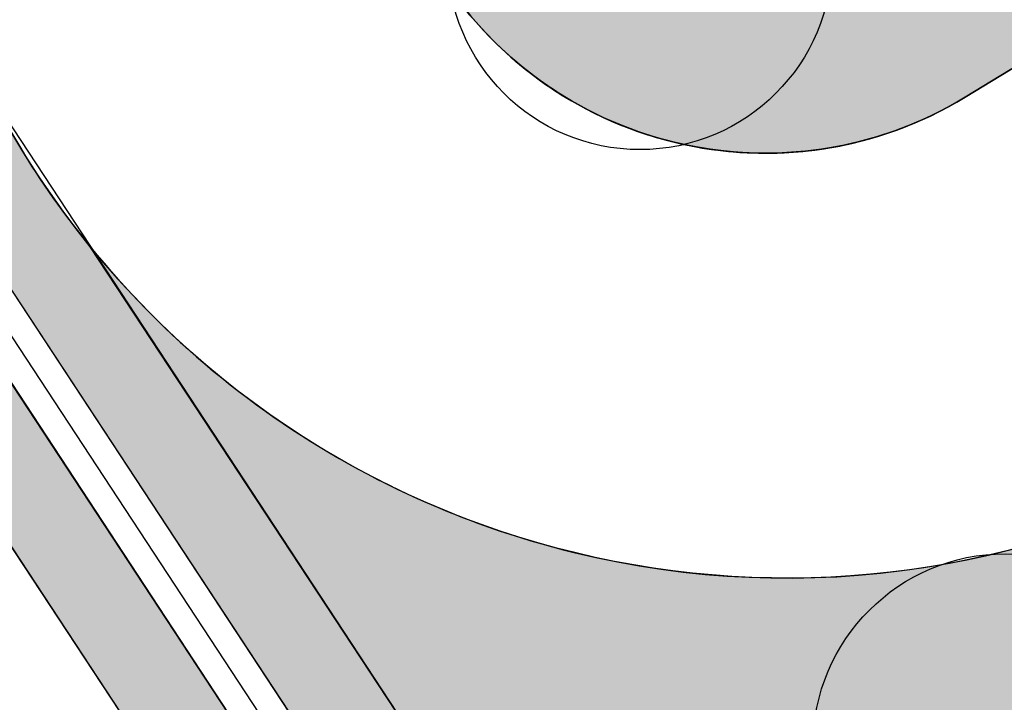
# Model space of a CAD drawing. Header units: millimetres. Extents: x -76021 to 1074922, y 19208 to 400534.
# Tile 24 of 108: x 95679 to 103358, y 195829 to 201152. Entities that reach past the tile are written whole.
import ezdxf

# ---------------------------------------------------------------- set-up
doc = ezdxf.new("R2010")
doc.units = ezdxf.units.MM
doc.layers.add('(040) Ограда', color=7, linetype='Continuous')
doc.layers.add('GLUXOY OG', color=7, linetype='Continuous')
doc.styles.get("Standard").update_dxf_attribs({"font": 'arial.ttf'})
doc.linetypes.add('ОГРАДА_БЕТ', pattern='A,4,["|",Standard,S=0.8,R=0,X=0,Y=-0.8],4', length=8)
doc.linetypes.add('ОГРАДА_ГЛИН', pattern='A,4,["|",Standard,S=0.8,R=0,X=0,Y=-0.8],0.5,["|",Standard,S=0.8,R=0,X=0,Y=-0.8],3.5', length=8)

# ---------------------------------------------------------------- blocks, each defined once
blk = doc.blocks.new('A$C05d28b1e')
at = {"layer": '(040) Ограда', "ltscale": 600, "flags": 128}
blk.add_lwpolyline([(-65264.40736584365, 129736.0944886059), (-69527.56274084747, 127117.9602796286), (-60665.4079442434, 110685.5274772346), (-137358.727671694, 64079.83214361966), (-200340.084258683, 25825.59958398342), (-120612.5554367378, -95364.3361081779), (-115994.5822715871, -101904.9477696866)], dxfattribs=at)
at = {"layer": '(040) Ограда', "linetype": 'ОГРАДА_БЕТ', "ltscale": 600, "flags": 128}
blk.add_lwpolyline([(-64714.22453771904, 129604.5693745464), (-68996.00000000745, 126975), (-60133, 110541), (-137151.0000000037, 63738), (-199777.9999999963, 25699), (-120282.0000000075, -95139.0000000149), (-115667.8203322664, -101674.2387862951)], dxfattribs=at)

msp = doc.modelspace()

# ---------------------------------------------------------------- block references
at = {"color": 5, "lineweight": 50}
msp.add_blockref('A$C05d28b1e', (274748.0189126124, 204725.4916361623), dxfattribs=at)

# ---------------------------------------------------------------- next in the draw order: hatches: boundary and pattern name
at = {"true_color": 0xb1ab95}
h = msp.add_hatch(color=253, dxfattribs=at)
h.dxf.hatch_style = 1
edge = h.paths.add_edge_path(flags=17)
edge.add_line((190328.8115194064, 64219.34350759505), (189915.2989301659, 64787.52197525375))
edge.add_line((189915.2989301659, 64787.52197525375), (188931.7371165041, 63929.74618648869))
edge.add_line((188931.7371165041, 63929.74618648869), (151545.0957390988, 115300.0917611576))
edge.add_line((151545.0957390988, 115300.0917611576), (96229.85692333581, 199382.0937237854))
edge.add_arc((101661.2419605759, 203797.9805630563), 7000.000000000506, 211.2865698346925, 219.1121955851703, ccw=False)
edge.add_line((95679.17788481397, 200162.748879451), (95229.83590038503, 200902.1770030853))
edge.add_line((95229.8359003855, 200902.1770030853), (75953.59151628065, 230203.0577881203))
edge.add_line((75953.59151628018, 230203.0577881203), (203746.1376435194, 307844.0417010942))
edge.add_line((203746.1376435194, 307844.0417010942), (208840.8149549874, 298765.7102158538))
edge.add_line((208840.8149549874, 298765.7102158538), (206029.762004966, 297103.9444845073))
edge.add_line((206029.7620049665, 297103.9444845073), (209083.0761358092, 291938.9398554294))
edge.add_line((209083.0761358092, 291938.9398554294), (211777.9208457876, 293532.0085986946))
edge.add_line((211777.9208457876, 293532.0085986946), (265113.0759293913, 198492.7768546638))
edge.add_line((265113.0759293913, 198492.7768546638), (234488.7766821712, 178231.3811968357))
edge.add_line((234488.7766821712, 178231.3811968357), (234257.3093723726, 173182.1926990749))
edge.add_line((234257.3093723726, 173182.1926990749), (235613.6937479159, 171344.20502375))
edge.add_line((235613.6937479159, 171344.20502375), (214742.6378491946, 152596.9864922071))
edge.add_line((214742.6378491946, 152596.9864922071), (245709.9505198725, 112669.3462957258))
edge.add_line((245709.9505198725, 112669.3462957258), (199133.622313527, 72677.8930969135))
edge.add_line((199133.622313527, 72677.8930969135), (196266.373438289, 76016.19928271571))
edge.add_line((196266.373438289, 76016.19928271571), (191895.9370879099, 72262.46070618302))
edge.add_line((191895.9370879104, 72262.46070618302), (194913.0877567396, 68116.80688964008))
edge.add_line((194913.0877567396, 68116.80688964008), (196023.6318268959, 69085.32539300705))
edge.add_line((196023.6318268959, 69085.32539300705), (193482.8209173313, 72043.56346212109))
edge.add_line((193482.8209173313, 72043.56346212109), (196137.9211900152, 74324.01134400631))
edge.add_line((196137.9211900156, 74324.01134400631), (198679.2696412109, 71365.14742111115))
edge.add_line((198679.2696412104, 71365.14742111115), (246671.2362948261, 112572.0987257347))
edge.add_line((246671.2362948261, 112572.0987257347), (215694.8803442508, 152511.3988563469))
edge.add_line((215694.8803442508, 152511.3988563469), (236554.4461256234, 171248.2965041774))
edge.add_line((236554.4461256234, 171248.2965041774), (234967.9427161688, 173398.1102044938))
edge.add_line((234967.9427161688, 173398.1102044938), (235171.7490106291, 177843.9060218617))
edge.add_line((235171.7490106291, 177843.9060218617), (266041.9258541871, 198267.9771819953))
edge.add_line((266041.9258541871, 198267.9771819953), (204001.9566487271, 308818.532467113))
edge.add_line((204001.9566487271, 308818.532467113), (74969.9921882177, 230424.5339082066))
edge.add_line((74969.99218821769, 230424.5339082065), (150969.3871510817, 114901.5530220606))
edge.add_line((150969.3871510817, 114901.5530220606), (188815.639498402, 62899.68844796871))
edge.add_line((188815.639498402, 62899.68844796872), (190328.8115194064, 64219.34350759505))
h.paths.add_polyline_path([(150640.4108150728, 114673.816599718), (74407.93542932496, 230551.0916911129), (204148.1389374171, 309375.3843334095), (266572.6972397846, 198139.5202261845), (235562.0189126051, 177622.4916361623), (235374.0189126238, 173521.4916361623), (237092.018912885, 171193.4916358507), (216239.0189128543, 152462.4916358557), (247218.7345077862, 112518.8597547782), (198939.8664395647, 71061.73744806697), (199460.8595321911, 70455.15094666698), (196805.7592595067, 68174.70306478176), (196284.2618846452, 68781.87669641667), (195149.3806648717, 67792.1334795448), (196323.6013511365, 66178.71969820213), (201153.0474708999, 70326.6986983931), (200306.3625593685, 71312.48458604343), (248180.0016167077, 112421.6362517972), (217191.26140791, 152376.9039999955), (238032.7712905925, 171097.5831162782), (236084.6522564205, 173737.4091415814), (236244.9912410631, 177235.0164611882), (267501.5471645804, 197914.7205535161), (204403.9579426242, 310349.8750994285), (73424.33610126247, 230772.5678111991), (150064.7022270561, 114275.277860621), (188633.2003842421, 61281.0262874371), (190978.6170167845, 63326.49162984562), (190565.1044275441, 63894.67009750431), (188749.2980023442, 62311.08402595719)])
at = {"true_color": 0xbdffbd, "transparency": 33554687}
h = msp.add_hatch(color=254, dxfattribs=at)
h.dxf.hatch_style = 1
h.paths.add_polyline_path([(214820.8800540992, 216948.7253162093), (217126.1156239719, 218322.0207615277), (215603.6625730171, 220877.6346598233), (209171.3314113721, 217045.7091063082), (215496.6642266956, 206427.9048698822), (221928.9953883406, 210259.8304233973), (220406.5423373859, 212815.4443216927), (218101.3067675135, 211442.1488763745)], flags=16)
h.paths.add_polyline_path([(224023.6489053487, 225893.6638374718), (217321.8775845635, 221901.2249949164), (218844.3306355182, 219345.6110966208), (221149.5662053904, 220718.9065419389), (224429.9929188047, 215212.3301021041), (222124.7573489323, 213839.0346567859), (223647.210399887, 211283.4207584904), (230348.9817206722, 215275.8596010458)], flags=16)
h.paths.add_polyline_path([(198145.9180665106, 256389.507595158), (196714.6222119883, 258810.6963092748), (195945.5755586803, 258343.3554829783), (195452.2226863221, 259155.207035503), (180753.4366827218, 250222.9234517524), (181792.0743087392, 248513.7622885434), (184954.0224606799, 250435.2418966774), (185778.5186348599, 249078.4675946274)], flags=17)
h.paths.add_polyline_path([(112361.9479704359, 220188.4503307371), (111031.9257359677, 219380.2110810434), (111784.9358170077, 218141.0728544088), (110930.4036978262, 217621.7834914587), (111501.6587876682, 216681.7376184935), (112356.2343066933, 217201.0533550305), (113109.2443877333, 215961.9151283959), (114308.0171651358, 216690.3955891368)], flags=17)
h.paths.add_polyline_path([(105307.4471395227, 232868.8987692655), (103501.6980646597, 231771.5657776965), (104254.7081456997, 230532.427551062), (103400.2809094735, 230013.2019242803), (108385.7459097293, 221809.2211079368), (109240.2780289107, 222328.510470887), (109993.2881099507, 221089.3722442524), (111388.9133730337, 221937.4777016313)], flags=17)
h.paths.add_polyline_path([(156979.3206527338, 232925.0673546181), (156752.8632677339, 233297.7210673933), (159914.8114196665, 235219.2006755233), (158876.1737936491, 236928.3618387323), (144177.3877900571, 227996.0782549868), (144670.7406624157, 227184.2267024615), (143901.6940091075, 226716.8858761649), (144568.74273966, 225588.5022138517)], flags=17)
h.paths.add_polyline_path([(142502.740888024, 224367.1765615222), (141850.5488729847, 225470.4285141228), (141081.5022196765, 225003.087687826), (140588.1493473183, 225814.9392403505), (140331.7751728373, 225659.143596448), (141058.82151105, 224462.7307822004), (136016.7960795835, 221398.7497854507), (135886.9663763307, 221612.3949308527), (132969.5134724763, 219839.4922793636), (133454.8570661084, 219018.4821243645)], flags=17)
edge = h.paths.add_edge_path(flags=17)
edge.add_line((209900.1426716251, 266779.7772694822), (204300.5454405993, 276526.4190539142))
edge.add_line((204300.5454405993, 276526.4190539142), (202947.913577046, 275704.4401920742))
edge.add_line((202947.913577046, 275704.4401920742), (208270.9314103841, 266944.9892306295))
edge.add_line((208270.9314103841, 266944.9892306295), (204339.8607350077, 264556.1226907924))
edge.add_line((204339.8607350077, 264556.1226907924), (205066.9070732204, 263359.7098765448))
edge.add_line((205066.9070732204, 263359.7098765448), (200024.8816417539, 260295.7288797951))
edge.add_line((200024.8816417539, 260295.7288797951), (199297.8353035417, 261492.1416940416))
edge.add_line((199297.8353035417, 261492.1416940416), (199041.4611290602, 261336.3460501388))
edge.add_line((199041.4611290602, 261336.3460501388), (199534.8140014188, 260524.4944976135))
edge.add_line((199534.8140014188, 260524.4944976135), (198765.7673481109, 260057.1536713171))
edge.add_line((198765.7673481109, 260057.1536713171), (200211.9199181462, 257610.8332474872))
edge.add_line((200211.9199181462, 257610.8332474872), (208825.5364367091, 262702.8087484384))
edge.add_arc((207298.8793712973, 265285.3110629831), 2999.999999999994, 300.5896344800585, 389.8780372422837)
edge = h.paths.add_edge_path(flags=17)
edge.add_line((103051.5675112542, 200547.2891192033), (115708.5556294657, 208238.79553633))
edge.add_arc((114150.5991936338, 210802.5372830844), 3000.000000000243, 301.2865698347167, 389.0884551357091)
edge.add_line((116772.209793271, 212261.0152101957), (115281.051762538, 214941.3682182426))
edge.add_line((115281.051762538, 214941.3682182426), (114147.8820137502, 214252.7539651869))
edge.add_line((114147.8820137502, 214252.7539651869), (114900.8920947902, 213013.6157385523))
edge.add_line((114900.8920947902, 213013.6157385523), (114046.3165757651, 212494.3000020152))
edge.add_line((114046.3165757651, 212494.3000020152), (114409.7896270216, 211896.176067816))
edge.add_line((114409.7896270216, 211896.176067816), (101761.8205277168, 204210.1503833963))
edge.add_line((101761.8205277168, 204210.1503833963), (101398.4063783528, 204808.1773898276))
edge.add_line((101398.4063783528, 204808.1773898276), (100543.8077135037, 204288.847587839))
edge.add_line((100543.8077135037, 204288.847587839), (99790.79763168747, 205527.985815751))
edge.add_line((99790.79763168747, 205527.985815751), (97397.99005966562, 204073.9041161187))
edge.add_line((97397.99005966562, 204073.9041161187), (98929.8693286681, 201553.0744301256))
edge.add_arc((101493.6110754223, 203111.0308659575), 3000.000000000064, 211.2865698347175, 301.2865698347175)
h.paths.add_polyline_path([(97999.14992540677, 208476.2852043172), (98853.7485902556, 208995.6150063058), (98282.49350041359, 209935.660879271), (97427.85143572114, 209416.3047036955), (96674.8413539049, 210655.4429316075), (94282.07718811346, 209201.3876094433), (96359.35243577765, 205783.0652806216), (98752.16000567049, 207237.1469789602)], flags=17)
h.paths.add_polyline_path([(90752.37071206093, 222327.0793120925), (89897.62376441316, 221807.6594003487), (89144.61368259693, 223046.7976282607), (86751.95441519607, 221592.8060516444), (93243.43956422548, 210910.5487739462), (95636.20372788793, 212364.6040948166), (94883.19364762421, 213603.7423201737), (95737.83571231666, 214123.0984957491)], flags=17)
edge = h.paths.add_edge_path(flags=17)
edge.add_line((100492.1544576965, 234798.7562548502), (100855.6231213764, 234200.6395407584))
edge.add_line((100855.6231213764, 234200.6395407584), (101710.0503576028, 234719.8651675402))
edge.add_line((101710.0503576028, 234719.8651675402), (102463.0604386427, 233480.7269409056))
edge.add_line((102463.0604386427, 233480.7269409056), (104334.4125421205, 234617.9261401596))
edge.add_line((104334.4125421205, 234617.9261401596), (103714.5570330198, 235732.114941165))
edge.add_arc((101092.9464333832, 234273.6370140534), 2999.999999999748, 29.08845513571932, 121.286569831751)
edge.add_line((99534.98999768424, 236837.378760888), (85997.6410544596, 228610.8871751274))
edge.add_arc((87555.59749015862, 226047.1454282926), 2999.999999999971, 121.2865698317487, 211.2865698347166)
edge.add_line((84991.85574340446, 224489.1889924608), (85713.3167913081, 223301.9672161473))
edge.add_line((85713.3167913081, 223301.9672161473), (88105.97605657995, 224755.9587914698))
edge.add_line((88105.97605657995, 224755.9587914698), (87352.96597631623, 225995.0970168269))
edge.add_line((87352.96597631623, 225995.0970168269), (88207.712923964, 226514.5169285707))
edge.add_line((88207.712923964, 226514.5169285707), (87844.1853583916, 227112.7305704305))
edge.add_line((87844.1853583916, 227112.7305704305), (100492.1544576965, 234798.7562548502))
edge = h.paths.add_edge_path(flags=17)
edge.add_line((206429.5260647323, 217740.3337827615), (224718.2735818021, 228635.4691841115))
edge.add_line((224718.2735818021, 228635.4691841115), (228392.671244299, 222467.5668450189))
edge.add_line((228392.671244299, 222467.5668450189), (233629.6400466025, 225476.2868388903))
edge.add_line((233629.6400466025, 225476.2868388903), (230763.0187299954, 230465.9191189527))
edge.add_arc((228161.7554297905, 228971.4529122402), 2999.999999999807, 29.87803724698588, 120.0993965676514)
edge.add_line((226657.2505534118, 231566.9230193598), (203230.4818343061, 217987.2298150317))
edge.add_arc((204734.9867106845, 215391.759707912), 2999.999999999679, 120.0993965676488, 209.6273998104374)
edge.add_line((202127.2108544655, 213908.6868561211), (205080.5429171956, 208715.6661361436))
edge.add_line((205080.5429171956, 208715.6661361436), (210103.8834394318, 211572.4990714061))
edge.add_line((210103.8834394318, 211572.4990714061), (206429.5260647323, 217740.3337827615))
edge = h.paths.add_edge_path(flags=17)
edge.add_line((215489.0996818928, 196338.8022293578), (220126.3913766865, 198832.9888262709))
edge.add_arc((218705.3361244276, 201475.0717110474), 3000.000000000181, 298.2737704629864, 330.6005223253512)
edge.add_line((221318.9909833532, 200002.384276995), (224444.8141732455, 205549.945001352))
edge.add_arc((227058.4690321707, 204077.2575672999), 2999.999999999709, 120.9636571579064, 150.6005223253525, ccw=False)
edge.add_line((225514.9862276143, 206649.7390214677), (237068.7907628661, 213581.994489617))
edge.add_arc((235525.3079583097, 216154.4759437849), 2999.99999999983, 300.9636571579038, 389.8780372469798)
edge.add_line((238126.5712585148, 217648.9421504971), (236200.48088148, 221001.4891590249))
edge.add_line((236200.48088148, 221001.4891590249), (234625.9508510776, 223742.1113054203))
edge.add_line((234625.9508510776, 223742.1113054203), (229416.3894048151, 220749.137263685))
edge.add_line((229416.3894048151, 220749.137263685), (233090.787067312, 214581.2349245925))
edge.add_line((233090.787067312, 214581.2349245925), (214802.0395502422, 203686.0995232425))
edge.add_line((214802.0395502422, 203686.0995232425), (211127.6821755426, 209853.9342345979))
edge.add_line((211127.6821755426, 209853.9342345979), (206069.258151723, 206977.1488986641))
edge.add_line((206069.258151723, 206977.1488986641), (211460.2685734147, 197497.8122623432))
edge.add_arc((214068.0444296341, 198980.885114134), 2999.99999999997, 209.6273998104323, 298.2737704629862)
edge = h.paths.add_edge_path(flags=17)
edge.add_line((194192.9728349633, 196985.9511812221), (199241.3180521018, 187599.8654020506))
edge.add_line((199241.3180521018, 187599.8654020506), (206679.6983444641, 191600.6291342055))
edge.add_arc((205258.6430922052, 194242.7120189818), 3000.000000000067, 298.2737704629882, 389.6273998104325)
edge.add_line((207866.4189484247, 195725.7848707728), (202800.9094800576, 204632.7736779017))
edge.add_line((202800.9094800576, 204632.7736779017), (195139.3172180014, 200275.5358968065))
edge.add_arc((192052.2705328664, 199382.7002930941), 3213.566967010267, -6.30961949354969e-12, 16.13092597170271, ccw=False)
edge.add_arc((192052.2705328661, 199382.7002930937), 3213.566967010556, 311.77024430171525, 359.9999999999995, ccw=False)
edge = h.paths.add_edge_path(flags=17)
edge.add_line((190745.2686859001, 183030.2299659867), (197920.2766097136, 186889.3377759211))
edge.add_line((197920.2766097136, 186889.3377759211), (192871.9313925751, 196275.4235550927))
edge.add_arc((192052.2705328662, 199382.7002930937), 3213.566967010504, 223.1238736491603, 284.77729662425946, ccw=False)
edge.add_line((189706.7602736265, 197185.9767612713), (182063.1853497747, 192838.9856526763))
edge.add_line((182063.1853497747, 192838.9856526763), (186682.1305488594, 184251.2575985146))
edge.add_arc((189324.2134336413, 185672.3128507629), 2999.999999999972, 208.2737704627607, 298.2737704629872)
edge = h.paths.add_edge_path(flags=17)
edge.add_line((189911.5682307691, 201779.4494049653), (188415.0981299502, 204561.7465990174))
edge.add_line((188415.0981299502, 204561.7465990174), (188128.9854640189, 204387.8792151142))
edge.add_line((188128.9854640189, 204387.8792151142), (185951.4586267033, 207971.1735315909))
edge.add_line((185951.4586267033, 207971.1735315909), (179296.8900734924, 204113.7487009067))
edge.add_arc((180801.3949498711, 201518.2785937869), 2999.999999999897, 120.0993965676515, 208.273770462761)
edge.add_line((178159.3120650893, 200097.2233415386), (181352.4593855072, 194160.3958532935))
edge.add_line((181352.4593855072, 194160.3958532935), (188965.223847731, 198489.864689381))
edge.add_arc((192052.2705328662, 199382.7002930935), 3213.566967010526, 179.9999999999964, 196.1309259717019, ccw=False)
edge.add_arc((192052.2705328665, 199382.7002930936), 3213.566967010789, 131.7702443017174, 179.9999999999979, ccw=False)
edge = h.paths.add_edge_path(flags=17)
edge.add_line((202059.3730541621, 205936.6616060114), (198690.90197442, 211859.6461333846))
edge.add_arc((196083.1261182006, 210376.5732815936), 3000.000000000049, 29.62739981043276, 120.0993965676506)
edge.add_line((194578.6212418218, 212972.0433887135), (194085.6776655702, 212686.3009283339))
edge.add_line((194085.6776655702, 212686.3009283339), (196162.0429310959, 209269.4760573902))
edge.add_line((196162.0429310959, 209269.4760573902), (189698.7432330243, 205341.8029981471))
edge.add_line((189698.7432330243, 205341.8029981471), (191232.6096731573, 202489.9770310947))
edge.add_arc((192052.2705328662, 199382.7002930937), 3213.566967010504, 43.123873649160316, 104.77729662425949, ccw=False)
edge.add_line((194397.7807921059, 201579.4238249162), (202059.3730541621, 205936.6616060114))
edge = h.paths.add_edge_path(flags=17)
edge.add_line((164213.3013144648, 219576.7748846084), (163356.425273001, 220986.8328442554))
edge.add_line((163356.425273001, 220986.8328442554), (167159.3088611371, 223297.8015621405))
edge.add_line((167159.3088611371, 223297.8015621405), (163861.6343985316, 228724.3882553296))
edge.add_line((163861.6343985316, 228724.3882553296), (160699.6862465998, 226802.9086471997))
edge.add_line((160699.6862465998, 226802.9086471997), (159056.7495894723, 229506.492127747))
edge.add_line((159056.7495894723, 229506.492127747), (146556.0182203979, 222116.6323936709))
edge.add_arc((148266.2624116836, 219651.8677383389), 3000.000000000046, 124.7559020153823, 210.589634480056)
edge.add_line((145683.7600971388, 218125.2106729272), (151374.6735680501, 208498.4270661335))
edge.add_line((151374.6735680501, 208498.4270661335), (153745.9948775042, 209939.4518146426))
edge.add_line((153745.9948775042, 209939.4518146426), (152291.9022010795, 212332.2774431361))
edge.add_line((152291.9022010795, 212332.2774431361), (164213.3013144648, 219576.7748846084))
h.paths.add_polyline_path([(183974.4349599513, 211224.52386795), (183689.6048947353, 211693.2344878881), (183143.5248591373, 212591.8527985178), (182972.6087428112, 212487.9890359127), (183388.0637932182, 211804.3245706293), (176636.8771985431, 207701.7059478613), (176221.4221481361, 208385.3704131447), (172290.3514727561, 205996.5038733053), (172082.6239475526, 206338.3361059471), (160289.4119214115, 199171.7364864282), (158835.3192449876, 201564.5621149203), (156421.9761094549, 200098.0011849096), (158829.7007375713, 195944.3574203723)], flags=17)
edge = h.paths.add_edge_path(flags=17)
edge.add_line((138322.9200418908, 217249.6019040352), (127699.7112266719, 210969.6474955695))
edge.add_arc((129226.3682920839, 208387.1451810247), 3000.00000000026, 120.5896344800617, 209.0884551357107)
edge.add_line((126604.7576924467, 206928.6672539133), (137798.0282308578, 186808.7901254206))
edge.add_arc((140419.6388304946, 188267.268052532), 2999.999999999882, 209.0884551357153, 301.2865699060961)
edge.add_line((141977.5952695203, 185703.5263077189), (155410.6444996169, 193866.6361787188))
edge.add_line((155410.6444996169, 193866.6361787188), (153002.9198715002, 198020.2799432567))
edge.add_line((153002.9198715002, 198020.2799432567), (151998.6745921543, 197410.0116108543))
edge.add_line((151998.6745921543, 197410.0116108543), (146909.3502246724, 205784.9013105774))
edge.add_line((146909.3502246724, 205784.9013105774), (147956.0983411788, 206420.9981293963))
edge.add_line((147956.0983411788, 206420.9981293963), (142240.4236777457, 216089.667919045))
edge.add_arc((139657.9213632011, 214563.0108536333), 2999.99999999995, 30.58963448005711, 116.4233669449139)
edge = h.paths.add_edge_path(flags=17)
edge.add_line((196998.758207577, 251064.703188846), (187855.9475715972, 245659.8923677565))
edge.add_line((187855.9475715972, 245659.8923677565), (188900.8454395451, 243940.4294764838))
edge.add_line((188900.8454395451, 243940.4294764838), (185738.8972876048, 242018.9498683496))
edge.add_line((185738.8972876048, 242018.9498683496), (189036.5717502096, 236592.3631751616))
edge.add_line((189036.5717502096, 236592.3631751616), (192839.4553383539, 238903.3318930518))
edge.add_line((192839.4553383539, 238903.3318930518), (193696.3313798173, 237493.2739334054))
edge.add_line((193696.3313798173, 237493.2739334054), (204596.1777995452, 244108.0986252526))
edge.add_line((204596.1777995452, 244108.0986252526), (201107.9187848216, 250008.8586474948))
edge.add_arc((198525.4164702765, 248482.201582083), 3000.000000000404, 30.5896344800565, 120.5896610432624)
edge = h.paths.add_edge_path(flags=17)
edge.add_arc((212280.8176183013, 256613.7646137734), 2999.9999999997, 29.87803724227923, 120.5896344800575)
edge.add_line((210754.1605528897, 259196.2669283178), (205607.1004533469, 256153.5607813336))
edge.add_arc((207133.7575187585, 253571.058466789), 2999.99999999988, 120.589634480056, 210.5896344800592)
edge.add_line((204551.255204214, 252044.4014013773), (208039.514218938, 246143.6413791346))
edge.add_line((208039.514218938, 246143.6413791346), (209464.3959163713, 243798.8847494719))
edge.add_line((209464.3959163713, 243798.8847494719), (213908.4678224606, 246499.4962504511))
edge.add_line((213908.4678224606, 246499.4962504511), (215414.1784507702, 244021.7291597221))
edge.add_line((215414.1784507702, 244021.7291597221), (221098.7118912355, 247287.5819956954))
edge.add_line((221098.7118912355, 247287.5819956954), (214882.0809186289, 258108.2308202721))
edge = h.paths.add_edge_path(flags=17)
edge.add_line((225781.4275314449, 239136.8614991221), (223091.3334999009, 243819.2309285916))
edge.add_line((223091.3334999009, 243819.2309285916), (217492.0815616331, 240602.3736414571))
edge.add_line((217492.0815616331, 240602.3736414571), (218997.7921899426, 238124.606550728))
edge.add_line((218997.7921899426, 238124.606550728), (214553.9731655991, 235424.148723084))
edge.add_line((214553.9731655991, 235424.148723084), (217362.4902366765, 230802.5095836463))
edge.add_line((217362.4902366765, 230802.5095836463), (224684.6691074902, 235046.9251854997))
edge.add_arc((223180.1642311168, 237642.395292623), 3000.000000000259, 300.0993965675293, 389.8780372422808)
h.paths.add_polyline_path([(213901.1204328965, 228796.0723935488), (212589.7435156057, 230954.0478425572), (201822.0281873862, 224410.6307986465), (202029.7557125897, 224068.7985660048), (198098.6850372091, 221679.9320261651), (198514.1400876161, 220996.2675608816), (191762.9534929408, 216893.6489381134), (191347.4984425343, 217577.3134033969), (191176.5823262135, 217473.4496407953), (192007.9564239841, 216105.3571661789)], flags=17)
h.paths.add_polyline_path([(220749.6149157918, 219078.2306395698), (222796.7955859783, 215641.8006164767), (218501.2580571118, 213082.8247787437), (216454.0773869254, 216519.2548018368)], flags=16)
edge = h.paths.add_edge_path(flags=17)
edge.add_line((126035.6612326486, 228965.7470213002), (124411.9581276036, 227979.0412765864))
edge.add_line((124411.9581276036, 227979.0412765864), (123678.8894279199, 229185.3643676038))
edge.add_line((123678.8894279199, 229185.3643676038), (116457.6880194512, 225168.0008190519))
edge.add_line((116457.6880194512, 225168.0008190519), (121741.4954621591, 215670.3695277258))
edge.add_arc((124363.1060617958, 217128.8474548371), 2999.999999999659, 209.0884551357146, 300.5896344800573)
edge.add_line((125889.7631272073, 214546.3451402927), (132421.8561402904, 218407.8192981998))
edge.add_line((132421.8561402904, 218407.8192981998), (131358.6790659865, 220206.2960598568))
edge.add_line((131358.6790659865, 220206.2960598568), (126035.6612326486, 228965.7470213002))
edge = h.paths.add_edge_path(flags=17)
edge.add_line((181938.3257366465, 178293.3791251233), (154215.0541750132, 163382.3023797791))
edge.add_arc((152793.9989227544, 166024.3852645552), 2999.999999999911, 209.0884551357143, 298.2737704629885, ccw=False)
edge.add_line((150172.3883231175, 164565.9073374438), (147155.1258125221, 169989.4295125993))
edge.add_line((147155.1258125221, 169989.4295125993), (155925.2097841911, 174868.4813036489))
edge.add_line((155925.2097841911, 174868.4813036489), (159609.9109477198, 168683.2833438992))
edge.add_line((159609.9109477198, 168683.2833438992), (174558.3815481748, 177588.51925921))
edge.add_line((174558.3815481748, 177588.51925921), (170873.947718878, 183773.2684674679))
edge.add_line((170873.947718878, 183773.2684674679), (179811.7554582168, 188580.505479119))
edge.add_line((179811.7554582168, 188580.505479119), (183159.3533691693, 182356.5172621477))
edge.add_arc((180517.2704843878, 180935.4620098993), 2999.999999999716, -61.72622953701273, 28.27377046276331, ccw=False)
edge = h.paths.add_edge_path(flags=17)
edge.add_line((143726.8553784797, 182085.8729428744), (170853.2707813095, 198570.284303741))
edge.add_arc((172411.2272203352, 196006.542558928), 2999.999999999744, 28.273794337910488, 121.2865699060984, ccw=False)
edge.add_line((175053.309512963, 197427.598912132), (178864.3852900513, 190341.8940689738))
edge.add_line((178864.3852900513, 190341.8940689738), (169849.3746297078, 185493.1331456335))
edge.add_line((169849.3746297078, 185493.1331456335), (166164.9408004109, 191677.8823538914))
edge.add_line((166164.9408004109, 191677.8823538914), (151216.4701999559, 182772.6464385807))
edge.add_line((151216.4701999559, 182772.6464385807), (154901.1713634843, 176587.448478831))
edge.add_line((154901.1713634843, 176587.448478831), (146182.8071944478, 171737.1699123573))
edge.add_line((146182.8071944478, 171737.1699123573), (142663.2012178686, 178063.65327095))
edge.add_arc((145284.811817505, 179522.1311980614), 2999.999999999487, 121.28656990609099, 209.0884551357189, ccw=False)
h.paths.add_polyline_path([(165470.3161239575, 188936.0770072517), (160573.4033410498, 186018.8445522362), (162108.7888436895, 183441.5220349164), (164428.3791092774, 184823.3689872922), (167703.8681815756, 179325.0809503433), (165384.2779159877, 177943.2339979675), (166919.6634186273, 175365.9114806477), (171816.576201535, 178283.1439356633)], flags=16)
h.paths.add_polyline_path([(163666.0629044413, 176919.6436628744), (161346.4726388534, 175537.7967104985), (158070.9835665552, 181036.0847474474), (160390.5738321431, 182417.9316998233), (158855.1883295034, 184995.254217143), (153958.2755465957, 182078.0217621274), (160304.5356241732, 171425.0886905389), (165201.448407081, 174342.3211455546)], flags=16)
h.paths.add_polyline_path([(164011.6043034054, 183178.2857793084), (159716.066774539, 180619.3099415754), (161763.2474447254, 177182.8799184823), (166058.7849735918, 179741.8557562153)], flags=16)
edge = h.paths.add_edge_path()
edge.add_arc((140227.1149719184, 162323.7074873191), 3000.000000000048, 15.94914245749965, 119.0884551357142)
edge.add_line((138768.637044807, 164945.3180869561), (136829.4704326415, 163866.5035211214))
edge.add_line((136829.4704326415, 163866.5035211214), (119327.7353073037, 195325.8307167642))
edge.add_line((119327.7353073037, 195325.8307167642), (121949.345906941, 196784.308643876))
edge.add_arc((120490.8679798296, 199405.9192435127), 2999.999999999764, 299.0884551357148, 389.0884551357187)
edge.add_line((123112.4785794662, 200864.3971706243), (121394.1241307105, 203953.1351988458))
edge.add_arc((118772.5135310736, 202494.6572717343), 2999.999999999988, 29.08845513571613, 121.2865698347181)
edge.add_line((117214.5570952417, 205058.3990184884), (105296.4736441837, 197815.9164872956))
edge.add_arc((101661.2419605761, 203797.9805630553), 6999.999999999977, 219.1121955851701, 301.28656983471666, ccw=False)
edge.add_line((96229.85692333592, 199382.0937237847), (151545.0957390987, 115300.0917611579))
edge.add_line((151545.0957390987, 115300.0917611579), (188931.7371165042, 63929.74618648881))
edge.add_line((188931.7371165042, 63929.74618648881), (189915.2989301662, 64787.52197525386))
edge.add_line((189915.2989301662, 64787.52197525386), (169182.6885089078, 93274.73887317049))
edge.add_line((169182.6885089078, 93274.73887317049), (148747.3285322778, 143403.5520653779))
edge.add_line((148747.3285322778, 143403.5520653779), (143111.6329168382, 163148.0594906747))
edge = h.paths.add_edge_path(flags=17)
edge.add_line((175632.1568957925, 273670.0737452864), (178792.1255034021, 272898.9716775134))
edge.add_line((178792.1255034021, 272898.9716775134), (179563.227571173, 276058.9402851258))
edge.add_line((179563.227571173, 276058.9402851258), (182723.1961787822, 275287.8382173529))
edge.add_line((182723.1961787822, 275287.8382173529), (183494.2982465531, 278447.8068249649))
edge.add_line((183494.2982465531, 278447.8068249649), (186654.2668541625, 277676.704757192))
edge.add_line((186654.2668541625, 277676.704757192), (187425.3689219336, 280836.6733648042))
edge.add_line((187425.3689219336, 280836.6733648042), (190585.3375295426, 280065.5712970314))
edge.add_line((190585.3375295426, 280065.5712970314), (191356.4395973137, 283225.5399046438))
edge.add_line((191356.4395973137, 283225.5399046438), (198084.5022487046, 281583.7441570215))
edge.add_line((198084.5022487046, 281583.7441570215), (199027.0565388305, 282156.5235831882))
edge.add_line((199027.0565388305, 282156.5235831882), (200507.1151559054, 279720.9689256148))
edge.add_line((200507.1151559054, 279720.9689256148), (201958.5073806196, 280602.9633256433))
edge.add_line((201958.5073806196, 280602.9633256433), (196948.466709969, 289323.4247673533))
edge.add_arc((194347.2034096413, 287828.9585608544), 2999.999999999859, 29.87803724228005, 120.0548210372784)
edge.add_line((192844.7182375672, 290425.5983717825), (161940.6008860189, 272543.650370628))
edge.add_arc((163443.0860580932, 269947.0105596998), 3000.000000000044, 120.0548210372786, 211.2865699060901)
edge.add_line((160879.3443132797, 268389.0541206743), (163966.9089127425, 263308.2199874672))
edge.add_line((163966.9089127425, 263308.2199874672), (164992.405610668, 263931.4025630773))
edge.add_line((164992.405610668, 263931.4025630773), (166082.9751179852, 262136.7833417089))
edge.add_line((166082.9751179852, 262136.7833417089), (166128.2197974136, 262164.2780142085))
edge.add_line((166128.2197974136, 262164.2780142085), (167770.0155450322, 268892.3406656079))
edge.add_line((167770.0155450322, 268892.3406656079), (170929.9841526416, 268121.238597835))
edge.add_line((170929.9841526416, 268121.238597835), (171701.0862204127, 271281.2072054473))
edge.add_line((171701.0862204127, 271281.2072054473), (174861.0548280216, 270510.1051376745))
edge.add_line((174861.0548280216, 270510.1051376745), (175632.1568957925, 273670.0737452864))
edge = h.paths.add_edge_path(flags=17)
edge.add_line((123057.3584845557, 235990.6098385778), (124699.1542321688, 242718.6724899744))
edge.add_line((124699.1542321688, 242718.6724899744), (127859.1228397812, 241947.5704222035))
edge.add_line((127859.1228397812, 241947.5704222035), (128630.2249075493, 245107.539029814))
edge.add_line((128630.2249075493, 245107.539029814), (131790.1935151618, 244336.4369620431))
edge.add_line((131790.1935151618, 244336.4369620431), (132561.2955829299, 247496.4055696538))
edge.add_line((132561.2955829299, 247496.4055696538), (135721.2641905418, 246725.3035018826))
edge.add_line((135721.2641905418, 246725.3035018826), (136492.3662583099, 249885.2721094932))
edge.add_line((136492.3662583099, 249885.2721094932), (139652.3348659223, 249114.1700417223))
edge.add_line((139652.3348659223, 249114.1700417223), (140423.4369336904, 252274.1386493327))
edge.add_line((140423.4369336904, 252274.1386493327), (143583.4055413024, 251503.0365815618))
edge.add_line((143583.4055413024, 251503.0365815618), (144354.5076090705, 254663.0051891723))
edge.add_line((144354.5076090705, 254663.0051891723), (147514.4762166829, 253891.9031214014))
edge.add_line((147514.4762166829, 253891.9031214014), (148285.578284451, 257051.8717290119))
edge.add_line((148285.578284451, 257051.8717290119), (155013.640935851, 255410.0759813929))
edge.add_line((155013.640935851, 255410.0759813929), (155058.8856152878, 255437.5706538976))
edge.add_line((155058.8856152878, 255437.5706538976), (153968.3161079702, 257232.189875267))
edge.add_line((153968.3161079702, 257232.189875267), (154993.8128058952, 257855.372450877))
edge.add_line((154993.8128058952, 257855.372450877), (151722.0079826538, 263239.3885864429))
edge.add_arc((149158.2662378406, 261681.432147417), 2999.999999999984, 31.28656990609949, 120.0548210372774)
edge.add_line((147655.7810657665, 264278.0719583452), (127050.7391705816, 252355.4441887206))
edge.add_line((127050.7391705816, 252355.4441887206), (110148.557772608, 242575.3904364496))
edge.add_arc((111651.0429446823, 239978.7506255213), 3000.000000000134, 120.0548210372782, 209.0884551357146)
edge.add_line((109029.4323450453, 238520.2726984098), (115485.3694013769, 226915.7412188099))
edge.add_line((115485.3694013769, 226915.7412188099), (122639.4869877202, 230895.7840936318))
edge.add_line((122639.4869877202, 230895.7840936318), (121971.1597064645, 231995.5700101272))
edge.add_line((121971.1597064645, 231995.5700101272), (123594.8628115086, 232982.2757548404))
edge.add_line((123594.8628115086, 232982.2757548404), (122114.8041944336, 235417.8304124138))
edge.add_line((122114.8041944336, 235417.8304124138), (123057.3584845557, 235990.6098385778))
edge = h.paths.add_edge_path(flags=17)
edge.add_arc((192052.2705328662, 199382.7002930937), 1697.05393394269, -180, 0, ccw=False)
edge.add_arc((192052.2705328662, 199382.7002930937), 1697.05393394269, 0, 180, ccw=False)
edge = h.paths.add_edge_path()
edge.add_line((194002.3969308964, 100264.8472664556), (182386.0377944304, 90725.1955109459))
edge.add_arc((180482.1004887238, 93043.60503817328), 3000.000000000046, 216.046620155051, 309.3937167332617, ccw=False)
edge.add_line((178056.4851077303, 91278.2750340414), (174519.7920753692, 96137.79534869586))
edge.add_arc((176945.4074563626, 97903.1253528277), 2999.999999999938, 129.3937167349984, 216.0466201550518, ccw=False)
edge.add_line((175041.4701505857, 100221.5348799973), (186386.6477079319, 109538.4853751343))
edge.add_arc((188290.5850137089, 107220.0758479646), 3000.00000000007, 39.393716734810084, 129.3937167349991, ccw=False)
edge.add_line((190608.9945408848, 109124.013153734), (194416.8691523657, 104487.194099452))
edge.add_arc((192098.4596251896, 102583.2567936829), 3000.000000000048, -50.60628326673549, 39.393716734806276, ccw=False)
h.paths.add_polyline_path([(225909.0974369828, 121284.1127244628), (227170.7738567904, 119739.0249970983), (227174.8170141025, 119742.3442395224)], flags=17)
edge = h.paths.add_edge_path()
edge.add_line((164910.9418021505, 145006.0709647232), (257456.2081396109, 212136.7389124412))
edge.add_line((257456.2081396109, 212136.7389124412), (211777.9208457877, 293532.0085986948))
edge.add_line((211777.9208457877, 293532.0085986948), (209083.0761358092, 291938.9398554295))
edge.add_line((209083.0761358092, 291938.9398554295), (206029.7620049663, 297103.9444845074))
edge.add_line((206029.7620049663, 297103.9444845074), (208840.8149549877, 298765.7102158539))
edge.add_line((208840.8149549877, 298765.7102158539), (203746.1376435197, 307844.0417010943))
edge.add_line((203746.1376435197, 307844.0417010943), (75953.59151628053, 230203.0577881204))
edge.add_line((75953.59151628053, 230203.0577881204), (95229.83590038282, 200902.1770030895))
edge.add_line((95229.83590038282, 200902.1770030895), (78625.25142780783, 228226.3469354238))
edge.add_line((78625.25142780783, 228226.3469354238), (77404.85222082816, 230234.6112962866))
edge.add_line((77404.85222082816, 230234.6112962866), (82147.77445123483, 233116.8307100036))
edge.add_line((82147.77445123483, 233116.8307100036), (83368.17366180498, 231108.5663432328))
edge.add_line((83368.17366180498, 231108.5663432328), (103750.0970635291, 243494.4272742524))
edge.add_line((103750.0970635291, 243494.4272742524), (190841.4046745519, 293887.7847859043))
edge.add_arc((194347.2034097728, 287828.9585606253), 7000.000000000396, 29.878037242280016, 120.05482104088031, ccw=False)
edge.add_line((200416.8177772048, 291316.0463757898), (232723.4201852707, 235083.2732043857))
edge.add_line((232723.4201852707, 235083.2732043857), (241594.922325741, 219641.56375895))
edge.add_arc((235525.3079583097, 216154.4759437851), 6999.999999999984, -59.036342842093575, 29.878037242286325, ccw=False)
edge.add_line((239126.7678356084, 210152.0192173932), (228480.3824426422, 203764.2130942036))
edge.add_arc((230023.8652471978, 201191.7316400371), 2999.999999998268, 120.9636571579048, 150.6005223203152)
edge.add_line((227410.2103884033, 202664.4190743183), (225088.4205453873, 198543.8180811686))
edge.add_arc((217247.4559690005, 202961.8803840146), 8999.999999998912, 298.2737704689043, 330.60052232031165, ccw=False)
edge.add_line((221510.621726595, 195035.6317301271), (158759.5676499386, 161284.7166788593))
edge.add_arc((160180.6229024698, 158642.6337942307), 2999.999999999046, 118.2737704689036, 165.4416731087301)
edge.add_line((157276.9461439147, 159396.7301288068), (154192.3388690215, 147519.331920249))
edge.add_arc((157096.0156275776, 146765.2355856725), 3000.000000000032, 165.4416731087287, 202.1786080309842)
edge.add_line((154317.9808545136, 145632.7503541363), (170267.5081430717, 106507.8768567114))
edge.add_arc((173045.5429161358, 107640.3620882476), 3000.000000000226, 202.1786080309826, 309.3937167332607)
edge.add_line((174949.4802218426, 105321.95256102), (183848.0646334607, 112629.6980780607))
edge.add_arc((181944.127327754, 114948.107605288), 2999.99999999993, 309.3937167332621, 399.3937167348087)
edge.add_line((184262.5368549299, 116852.0449110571), (182358.599549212, 119170.4544381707))
edge.add_line((182358.599549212, 119170.4544381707), (184450.9795166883, 120888.7704782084))
edge.add_line((184450.9795166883, 120888.7704782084), (164910.9418021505, 145006.0709647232))
h.paths.add_polyline_path([(232804.5179377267, 119188.7985941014), (230271.7811197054, 122278.0383425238), (230269.7595410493, 122276.3787213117)], flags=17)
edge = h.paths.add_edge_path()
edge.add_line((214580.1755717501, 86091.88017936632), (201888.8513756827, 101756.1528732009))
edge.add_line((201888.8513756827, 101756.1528732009), (198859.3895325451, 99077.57186931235))
edge.add_line((198859.3895325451, 99077.57186931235), (184472.6515712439, 87262.8140406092))
edge.add_arc((186376.588876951, 84944.40451338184), 3000.000000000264, 129.3937167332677, 216.046620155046)
edge.add_line((183950.9734959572, 83179.07450925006), (191895.9370879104, 72262.46070618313))
edge.add_line((191895.9370879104, 72262.46070618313), (196266.3734382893, 76016.19928271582))
edge.add_line((196266.3734382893, 76016.19928271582), (199133.6223135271, 72677.89309691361))
edge.add_line((199133.6223135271, 72677.89309691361), (214580.1755717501, 86091.88017936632))

# ---------------------------------------------------------------- next in the draw order: linework, layer by layer
for points in [[(191025.1940350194, 63367.11199350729), (188633.2003842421, 61281.0262874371), (150064.7022270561, 114275.277860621), (73424.33610126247, 230772.5678111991), (204403.9579426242, 310349.8750994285), (267501.5471645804, 197914.7205535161), (236244.9912410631, 177235.0164611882), (236084.6522564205, 173737.4091415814), (238032.7712905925, 171097.5831162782), (217191.26140791, 152376.9039999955), (248180.0016167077, 112421.6362517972), (200306.3625593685, 71312.48458604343), (201153.0474708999, 70326.6986983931), (196323.6013511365, 66178.71969820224)], [(248180.0016167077, 112421.6362517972), (217191.26140791, 152376.9039999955), (238032.7712905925, 171097.5831162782), (236084.6522564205, 173737.4091415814), (236244.9912410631, 177235.0164611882), (267501.5471645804, 197914.7205535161), (204403.9579426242, 310349.8750994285), (73424.33610126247, 230772.5678111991), (150064.7022270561, 114275.277860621)], [(150640.4108150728, 114673.816599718), (74407.93542932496, 230551.0916911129), (204148.1389374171, 309375.3843334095), (266572.6972397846, 198139.5202261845), (235562.0189126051, 177622.4916361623), (235374.0189126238, 173521.4916361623), (237092.018912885, 171193.4916358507), (216239.0189128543, 152462.4916358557), (247218.7345077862, 112518.8597547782)], [(246671.2362948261, 112572.0987257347), (215694.8803442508, 152511.3988563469), (236554.4461256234, 171248.2965041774), (234967.9427161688, 173398.1102044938), (235171.7490106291, 177843.9060218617), (266041.9258541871, 198267.9771819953), (204001.9566487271, 308818.532467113), (74969.99218821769, 230424.5339082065), (150969.3871510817, 114901.5530220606)], [(208840.8149549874, 298765.7102158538), (203746.1376435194, 307844.0417010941), (75953.59151628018, 230203.0577881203), (151545.0957390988, 115300.0917611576), (188931.7371165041, 63929.74618648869), (189915.2989301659, 64787.52197525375)], [(115708.5556294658, 208238.79553633), (103051.5675112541, 200547.2891192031)]]:
    msp.add_lwpolyline(points)
for points in [[(151545.0957390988, 115300.0917611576), (96229.85692333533, 199382.0937237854, -0.0341590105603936), (95679.17788481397, 200162.748879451), (95229.8359003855, 200902.1770030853), (75953.59151628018, 230203.0577881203), (203746.1376435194, 307844.0417010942), (208840.8149549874, 298765.7102158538), (206029.7620049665, 297103.9444845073), (209083.0761358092, 291938.9398554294), (211777.9208457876, 293532.0085986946), (265113.0759293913, 198492.7768546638), (234488.7766821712, 178231.3811968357), (234257.3093723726, 173182.1926990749), (235613.6937479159, 171344.20502375), (214742.6378491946, 152596.9864922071), (245709.9505198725, 112669.3462957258)], [(190841.404674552, 293887.7847859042), (103750.0970635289, 243494.427274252), (78625.25142780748, 228226.3469354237), (95229.83590037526, 200902.1770031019), (95679.17788481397, 200162.7488794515, 0.4142135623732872), (105296.4736441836, 197815.9164872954), (117214.5570952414, 205058.3990184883, -0.4254953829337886), (121394.1241307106, 203953.1351988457), (123112.4785794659, 200864.3971706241, -0.4142135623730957), (121949.3459069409, 196784.3086438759), (119327.7353073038, 195325.8307167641), (136829.4704326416, 163866.5035211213)], [(99534.98999755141, 236837.3787608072, -0.425495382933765), (103714.5570330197, 235732.1149411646), (111388.9133730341, 221937.4777016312), (112361.9479704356, 220188.450330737), (114308.0171651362, 216690.3955891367), (115281.0517625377, 214941.3682182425), (116772.2097932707, 212261.0152101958, -0.4030210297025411), (115708.5556294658, 208238.79553633), (103051.5675112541, 200547.2891192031, -0.4142135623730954), (98929.86932866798, 201553.0744301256), (84991.85574340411, 224489.1889924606, -0.414213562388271), (85997.64105445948, 228610.8871751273), (99534.98999755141, 236837.3787608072)], [(103051.5675112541, 200547.2891192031, -0.4142135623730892), (98929.86932866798, 201553.0744301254)], [(95679.17788481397, 200162.7488794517, 0.4142135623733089), (105296.4736441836, 197815.9164872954)]]:
    msp.add_lwpolyline(points, format="xyb")
for points in [[(115708.5556294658, 208238.79553633), (103051.5675112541, 200547.2891192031, -0.4142135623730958), (98929.86932866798, 201553.0744301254), (84991.85574340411, 224489.1889924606, -0.414213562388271), (85997.64105445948, 228610.8871751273), (99534.98999768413, 236837.3787608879, -0.4254953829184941), (103714.5570330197, 235732.1149411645), (111388.9133730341, 221937.4777016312), (112361.9479704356, 220188.450330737), (114308.0171651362, 216690.3955891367), (115281.0517625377, 214941.3682182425), (116772.2097932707, 212261.0152101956, -0.4030210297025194)], [(115708.5556294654, 208238.79553633), (103051.5675112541, 200547.2891192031, -0.4142135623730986), (98929.86932866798, 201553.0744301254), (84991.85574340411, 224489.1889924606, -0.4142135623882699), (85997.64105445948, 228610.8871751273), (99534.98999768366, 236837.3787608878, -0.425495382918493), (103714.5570330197, 235732.1149411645), (111388.9133730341, 221937.4777016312), (112361.9479704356, 220188.450330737), (114308.0171651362, 216690.3955891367), (115281.0517625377, 214941.3682182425), (116772.2097932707, 212261.0152101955, -0.4030210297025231)], [(115708.5556294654, 208238.7955363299, 0.4030210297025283), (116772.2097932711, 212261.0152101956), (115281.0517625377, 214941.3682182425), (114147.8820137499, 214252.7539651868), (114900.8920947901, 213013.6157385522), (114046.3165757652, 212494.3000020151), (114409.7896270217, 211896.1760678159), (101761.8205277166, 204210.1503833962), (101398.4063783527, 204808.1773898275), (100543.8077135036, 204288.8475878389), (99790.79763168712, 205527.9858157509), (97397.9900596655, 204073.9041161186), (98929.86932866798, 201553.0744301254, 0.4142135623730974), (103051.5675112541, 200547.2891192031)], [(143111.632916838, 163148.0594906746, 0.4830922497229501), (138768.6370448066, 164945.318086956), (136829.4704326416, 163866.5035211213), (119327.7353073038, 195325.8307167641), (121949.3459069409, 196784.3086438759, 0.4142135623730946), (123112.4785794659, 200864.3971706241), (121394.1241307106, 203953.1351988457, 0.4254953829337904), (117214.5570952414, 205058.3990184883), (105296.4736441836, 197815.9164872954, -0.3747521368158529), (96229.8569233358, 199382.0937237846), (151545.0957390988, 115300.0917611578), (188931.7371165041, 63929.74618648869), (189915.2989301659, 64787.52197525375), (169182.6885089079, 93274.73887317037), (148747.3285322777, 143403.5520653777)]]:
    msp.add_lwpolyline(points, format="xyb", close=True)
at = {"lineweight": 30}
for points in [[(115708.5556294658, 208238.79553633), (103051.5675112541, 200547.2891192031)], [(103051.5675112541, 200547.2891192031), (115708.5556294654, 208238.7955363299)], [(96229.8569233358, 199382.0937237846), (151545.0957390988, 115300.0917611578)]]:
    msp.add_lwpolyline(points, dxfattribs=at)
for points in [[(103051.5675112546, 200547.2891192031, -0.4142135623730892), (98929.86932866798, 201553.0744301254)], [(98929.86932866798, 201553.0744301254, 0.4142135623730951), (103051.5675112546, 200547.2891192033)], [(95679.17788481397, 200162.7488794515, 0.4142135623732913), (105296.4736441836, 197815.9164872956)], [(105296.4736441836, 197815.9164872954, -0.3747521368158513), (96229.8569233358, 199382.0937237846)]]:
    msp.add_lwpolyline(points, format="xyb", dxfattribs=at)
at = {"color": 6, "transparency": 33554687}
for centre in [(100515.9476021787, 201639.0418731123), (103365.9515219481, 195487.6570319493)]:
    msp.add_circle(centre, 1500, dxfattribs=at)
at = {"layer": 'GLUXOY OG', "color": 186, "linetype": 'ОГРАДА_ГЛИН', "lineweight": 30, "ltscale": 400}
for points in [[(188749.2980023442, 62311.08402595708), (150640.4108150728, 114673.816599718), (74407.93542932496, 230551.0916911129), (204148.1389374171, 309375.3843334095), (266572.6972397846, 198139.5202261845), (235562.0189126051, 177622.4916361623), (235374.0189126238, 173521.4916361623), (237092.018912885, 171193.4916358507), (216239.0189128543, 152462.4916358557), (247218.7345077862, 112518.8597547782)], [(246671.2362948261, 112572.0987257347), (215694.8803442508, 152511.3988563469), (236554.4461256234, 171248.2965041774), (234967.9427161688, 173398.1102044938), (235171.7490106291, 177843.9060218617), (266041.9258541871, 198267.9771819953), (204001.9566487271, 308818.5324671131), (74969.99218821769, 230424.5339082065), (150969.3871510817, 114901.5530220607), (188815.639498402, 62899.68844796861)]]:
    msp.add_lwpolyline(points, dxfattribs=at)
at = {"layer": 'GLUXOY OG', "color": 186, "lineweight": 30, "ltscale": 400}
msp.add_lwpolyline([(246944.985401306, 112545.4792402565), (215966.9496285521, 152486.9452461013), (236823.2325192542, 171220.894070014), (235170.9808143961, 173459.800920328), (235366.8839616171, 177733.198829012), (266307.3115469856, 198203.7487040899), (204075.0477930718, 309096.9584002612), (74688.96380877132, 230487.8127996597), (150804.8989830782, 114787.6848108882), (188782.4687503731, 62605.3862369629)], dxfattribs=at)

doc.saveas('drawing.dxf')
